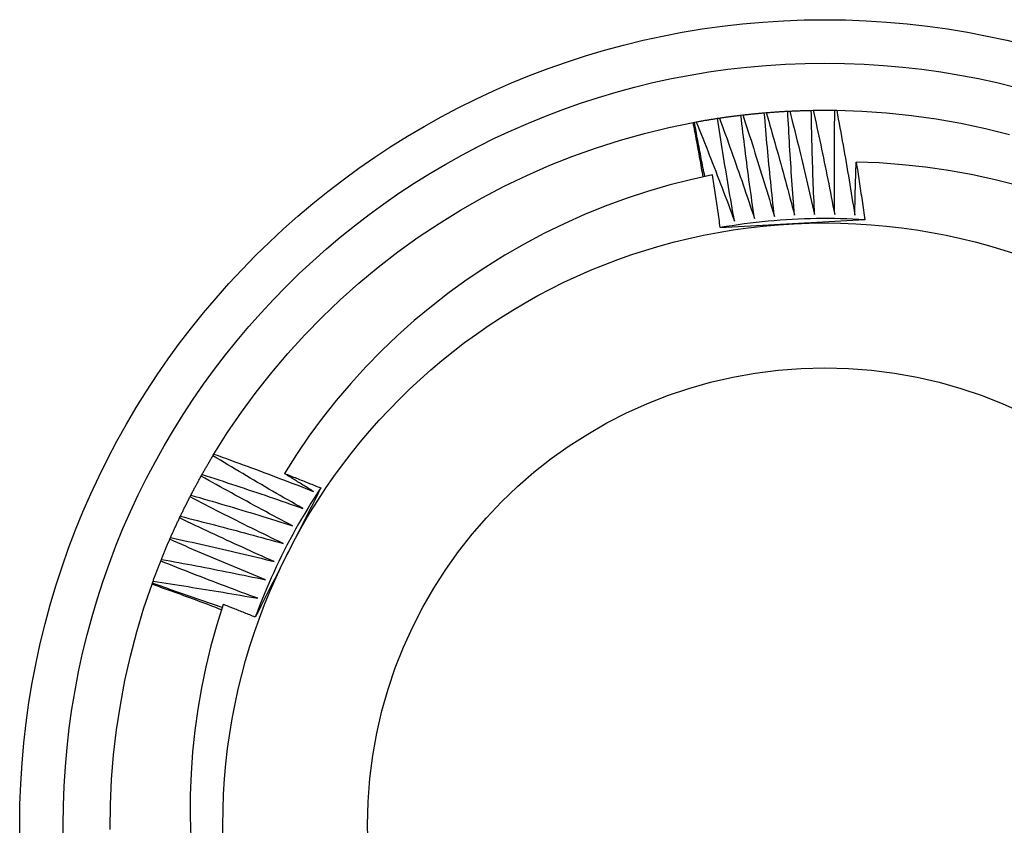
# Model space of a CAD drawing. Header units: inches. Extents: x 10 to 112, y 5 to 76.
# Tile 34 of 57: x 66.987 to 67.202, y 49.202 to 49.377. Entities that reach past the tile are written whole.
import ezdxf

# ---------------------------------------------------------------- set-up
doc = ezdxf.new("R2010")
doc.units = ezdxf.units.IN
doc.header["$MEASUREMENT"] = 0
doc.layers.add('Visible Edges(ANSI)', color=7, linetype='Continuous', lineweight=25)
doc.layers.add('Visible Tangent Edges(ANSI)', color=7, linetype='Continuous', lineweight=25)

msp = doc.modelspace()

# ---------------------------------------------------------------- linework, layer by layer
at = {"layer": 'Visible Edges(ANSI)'}
for p, q in [((67.14929, 49.35664), (67.1497, 49.35668)), ((67.1544, 49.35699), (67.15481, 49.35701)), ((67.15951, 49.35717), (67.15992, 49.35718)), ((67.16463, 49.35719), (67.16504, 49.35718)), ((67.13382, 49.35454), (67.13408, 49.35459)), ((67.13408, 49.35459), (67.13448, 49.35466)), ((67.13912, 49.35544), (67.13953, 49.3555)), ((67.1442, 49.35613), (67.1446, 49.35617)), ((67.02932, 49.28205), (67.02953, 49.2824)), ((67.02675, 49.27763), (67.02695, 49.27799)), ((67.02432, 49.27312), (67.02451, 49.27348)), ((67.02204, 49.26854), (67.02222, 49.2689)), ((67.01992, 49.26388), (67.02008, 49.26425)), ((67.01795, 49.25915), (67.0181, 49.25953)), ((67.01605, 49.25412), (67.01614, 49.25436)), ((67.01614, 49.25436), (67.01628, 49.25475))]:
    msp.add_line(p, q, dxfattribs=at)
at = {"layer": 'Visible Edges(ANSI)', "flags": 128}
for points in [[(67.1497, 49.35668), (67.14989, 49.35669), (67.15009, 49.35671), (67.15028, 49.35672), (67.15048, 49.35674), (67.15068, 49.35675), (67.15087, 49.35677), (67.15107, 49.35678), (67.15126, 49.3568), (67.15146, 49.35681), (67.15165, 49.35683), (67.15185, 49.35684), (67.15205, 49.35685), (67.15224, 49.35687), (67.15244, 49.35688), (67.15263, 49.35689), (67.15283, 49.3569), (67.15302, 49.35692), (67.15322, 49.35693), (67.15342, 49.35694), (67.15361, 49.35695), (67.15381, 49.35696), (67.154, 49.35697), (67.1542, 49.35698), (67.1544, 49.35699)], [(67.1497, 49.35668), (67.14997, 49.35575), (67.15024, 49.35483), (67.1505, 49.3539), (67.15077, 49.35298), (67.15103, 49.35205), (67.1513, 49.35113), (67.15156, 49.3502), (67.15182, 49.34927), (67.15208, 49.34835), (67.15234, 49.34742), (67.1526, 49.34649), (67.15286, 49.34556), (67.15311, 49.34464), (67.15337, 49.34371), (67.15362, 49.34278), (67.15387, 49.34185), (67.15413, 49.34092), (67.15438, 49.33999), (67.15462, 49.33906), (67.15487, 49.33813), (67.15512, 49.3372), (67.15536, 49.33626), (67.15561, 49.33533), (67.15585, 49.3344)], [(67.15585, 49.3344), (67.15578, 49.33534), (67.1557, 49.33628), (67.15563, 49.33722), (67.15556, 49.33816), (67.15549, 49.3391), (67.15542, 49.34004), (67.15536, 49.34098), (67.15529, 49.34192), (67.15523, 49.34286), (67.15516, 49.34381), (67.1551, 49.34475), (67.15504, 49.34569), (67.15498, 49.34663), (67.15492, 49.34757), (67.15486, 49.34851), (67.1548, 49.34945), (67.15475, 49.3504), (67.1547, 49.35134), (67.15464, 49.35228), (67.15459, 49.35322), (67.15454, 49.35417), (67.15449, 49.35511), (67.15444, 49.35605), (67.1544, 49.35699)], [(67.15481, 49.35701), (67.155, 49.35702), (67.1552, 49.35703), (67.15539, 49.35704), (67.15559, 49.35705), (67.15579, 49.35706), (67.15598, 49.35707), (67.15618, 49.35707), (67.15637, 49.35708), (67.15657, 49.35709), (67.15677, 49.3571), (67.15696, 49.3571), (67.15716, 49.35711), (67.15735, 49.35712), (67.15755, 49.35712), (67.15775, 49.35713), (67.15794, 49.35714), (67.15814, 49.35714), (67.15834, 49.35715), (67.15853, 49.35715), (67.15873, 49.35716), (67.15892, 49.35716), (67.15912, 49.35717), (67.15932, 49.35717), (67.15951, 49.35717)], [(67.15481, 49.35701), (67.15504, 49.35608), (67.15528, 49.35515), (67.15552, 49.35422), (67.15575, 49.35328), (67.15599, 49.35235), (67.15622, 49.35141), (67.15645, 49.35048), (67.15669, 49.34954), (67.15692, 49.34861), (67.15714, 49.34767), (67.15737, 49.34674), (67.1576, 49.3458), (67.15782, 49.34487), (67.15805, 49.34393), (67.15827, 49.34299), (67.15849, 49.34206), (67.15871, 49.34112), (67.15893, 49.34018), (67.15915, 49.33924), (67.15937, 49.3383), (67.15958, 49.33736), (67.1598, 49.33642), (67.16001, 49.33548), (67.16022, 49.33455)], [(67.16022, 49.33455), (67.16018, 49.33549), (67.16014, 49.33643), (67.1601, 49.33737), (67.16006, 49.33831), (67.16002, 49.33926), (67.15998, 49.3402), (67.15994, 49.34114), (67.15991, 49.34208), (67.15988, 49.34303), (67.15984, 49.34397), (67.15981, 49.34491), (67.15978, 49.34585), (67.15975, 49.3468), (67.15972, 49.34774), (67.1597, 49.34868), (67.15967, 49.34963), (67.15965, 49.35057), (67.15963, 49.35151), (67.1596, 49.35246), (67.15958, 49.3534), (67.15956, 49.35434), (67.15955, 49.35529), (67.15953, 49.35623), (67.15951, 49.35717)], [(67.15992, 49.35718), (67.16012, 49.35718), (67.16031, 49.35719), (67.16051, 49.35719), (67.16071, 49.35719), (67.1609, 49.35719), (67.1611, 49.3572), (67.1613, 49.3572), (67.16149, 49.3572), (67.16169, 49.3572), (67.16188, 49.3572), (67.16208, 49.3572), (67.16228, 49.3572), (67.16247, 49.3572), (67.16267, 49.3572), (67.16287, 49.3572), (67.16306, 49.3572), (67.16326, 49.3572), (67.16345, 49.3572), (67.16365, 49.3572), (67.16385, 49.3572), (67.16404, 49.35719), (67.16424, 49.35719), (67.16444, 49.35719), (67.16463, 49.35719)], [(67.15992, 49.35718), (67.16013, 49.35624), (67.16034, 49.3553), (67.16054, 49.35436), (67.16075, 49.35342), (67.16095, 49.35248), (67.16115, 49.35154), (67.16136, 49.3506), (67.16156, 49.34965), (67.16175, 49.34871), (67.16195, 49.34777), (67.16215, 49.34683), (67.16234, 49.34588), (67.16254, 49.34494), (67.16273, 49.344), (67.16292, 49.34305), (67.16311, 49.34211), (67.1633, 49.34117), (67.16349, 49.34022), (67.16368, 49.33928), (67.16386, 49.33833), (67.16405, 49.33738), (67.16423, 49.33644), (67.16442, 49.33549), (67.1646, 49.33455)], [(67.1646, 49.33455), (67.16458, 49.33549), (67.16457, 49.33643), (67.16456, 49.33738), (67.16455, 49.33832), (67.16455, 49.33926), (67.16454, 49.3402), (67.16454, 49.34115), (67.16453, 49.34209), (67.16453, 49.34303), (67.16453, 49.34398), (67.16453, 49.34492), (67.16453, 49.34586), (67.16453, 49.34681), (67.16453, 49.34775), (67.16454, 49.34869), (67.16454, 49.34964), (67.16455, 49.35058), (67.16456, 49.35153), (67.16457, 49.35247), (67.16458, 49.35341), (67.16459, 49.35436), (67.1646, 49.3553), (67.16462, 49.35624), (67.16463, 49.35719)], [(67.16504, 49.35718), (67.17048, 49.35699), (67.17591, 49.35662), (67.18132, 49.35605), (67.18671, 49.3553), (67.19207, 49.35436), (67.19739, 49.35323), (67.20267, 49.35191)], [(67.16504, 49.35718), (67.16522, 49.35623), (67.16539, 49.35529), (67.16557, 49.35434), (67.16574, 49.35339), (67.16592, 49.35245), (67.16609, 49.3515), (67.16626, 49.35055), (67.16643, 49.3496), (67.16659, 49.34866), (67.16676, 49.34771), (67.16693, 49.34676), (67.16709, 49.34581), (67.16725, 49.34486), (67.16741, 49.34391), (67.16758, 49.34296), (67.16774, 49.34201), (67.16789, 49.34106), (67.16805, 49.34011), (67.16821, 49.33916), (67.16836, 49.33821), (67.16851, 49.33726), (67.16867, 49.33631), (67.16882, 49.33536), (67.16897, 49.3344)], [(67.02953, 49.2824), (67.03244, 49.28701), (67.0355, 49.2915), (67.03872, 49.29589), (67.04209, 49.30016), (67.04561, 49.30431), (67.04927, 49.30834), (67.05307, 49.31223), (67.05701, 49.31599), (67.06107, 49.31961), (67.06526, 49.32309), (67.06957, 49.32641), (67.07399, 49.32959), (67.07852, 49.3326), (67.08315, 49.33546), (67.08788, 49.33815), (67.0927, 49.34068), (67.0976, 49.34303), (67.10259, 49.34522), (67.10765, 49.34722), (67.11277, 49.34905), (67.11796, 49.3507), (67.1232, 49.35217), (67.12849, 49.35345), (67.13382, 49.35454)], [(67.13597, 49.3427), (67.13589, 49.34319), (67.1358, 49.34369), (67.13572, 49.34418), (67.13563, 49.34468), (67.13554, 49.34517), (67.13545, 49.34566), (67.13537, 49.34616), (67.13528, 49.34665), (67.13519, 49.34714), (67.1351, 49.34764), (67.13501, 49.34813), (67.13492, 49.34863), (67.13483, 49.34912), (67.13474, 49.34961), (67.13465, 49.35011), (67.13456, 49.3506), (67.13447, 49.35109), (67.13438, 49.35158), (67.13428, 49.35208), (67.13419, 49.35257), (67.1341, 49.35306), (67.13401, 49.35356), (67.13391, 49.35405), (67.13382, 49.35454)], [(67.13633, 49.34278), (67.13624, 49.34327), (67.13614, 49.34376), (67.13604, 49.34425), (67.13594, 49.34474), (67.13585, 49.34524), (67.13575, 49.34573), (67.13565, 49.34622), (67.13556, 49.34671), (67.13546, 49.3472), (67.13537, 49.34769), (67.13527, 49.34819), (67.13518, 49.34868), (67.13509, 49.34917), (67.13499, 49.34966), (67.1349, 49.35016), (67.13481, 49.35065), (67.13471, 49.35114), (67.13462, 49.35163), (67.13453, 49.35213), (67.13444, 49.35262), (67.13435, 49.35311), (67.13426, 49.3536), (67.13417, 49.3541), (67.13408, 49.35459)], [(67.13448, 49.35466), (67.13467, 49.3547), (67.13486, 49.35473), (67.13506, 49.35477), (67.13525, 49.3548), (67.13544, 49.35484), (67.13564, 49.35487), (67.13583, 49.35491), (67.13602, 49.35494), (67.13622, 49.35497), (67.13641, 49.35501), (67.1366, 49.35504), (67.1368, 49.35507), (67.13699, 49.3551), (67.13718, 49.35513), (67.13738, 49.35517), (67.13757, 49.3552), (67.13777, 49.35523), (67.13796, 49.35526), (67.13815, 49.35529), (67.13835, 49.35532), (67.13854, 49.35535), (67.13874, 49.35538), (67.13893, 49.35541), (67.13912, 49.35544)], [(67.13448, 49.35466), (67.13484, 49.35377), (67.1352, 49.35288), (67.13555, 49.35198), (67.13591, 49.35109), (67.13626, 49.35019), (67.13662, 49.3493), (67.13697, 49.3484), (67.13732, 49.34751), (67.13767, 49.34661), (67.13802, 49.34571), (67.13837, 49.34482), (67.13872, 49.34392), (67.13906, 49.34302), (67.13941, 49.34212), (67.13975, 49.34122), (67.1401, 49.34032), (67.14044, 49.33942), (67.14078, 49.33852), (67.14112, 49.33762), (67.14146, 49.33671), (67.14179, 49.33581), (67.14213, 49.33491), (67.14246, 49.33401), (67.1428, 49.3331)], [(67.1428, 49.3331), (67.14263, 49.33403), (67.14247, 49.33496), (67.1423, 49.33589), (67.14214, 49.33682), (67.14198, 49.33775), (67.14182, 49.33867), (67.14166, 49.3396), (67.1415, 49.34053), (67.14134, 49.34146), (67.14118, 49.34239), (67.14103, 49.34332), (67.14088, 49.34426), (67.14072, 49.34519), (67.14057, 49.34612), (67.14042, 49.34705), (67.14027, 49.34798), (67.14013, 49.34891), (67.13998, 49.34984), (67.13983, 49.35078), (67.13969, 49.35171), (67.13955, 49.35264), (67.1394, 49.35357), (67.13926, 49.35451), (67.13912, 49.35544)], [(67.13953, 49.3555), (67.13972, 49.35553), (67.13992, 49.35556), (67.14011, 49.35559), (67.1403, 49.35562), (67.1405, 49.35564), (67.14069, 49.35567), (67.14089, 49.3557), (67.14108, 49.35573), (67.14128, 49.35575), (67.14147, 49.35578), (67.14167, 49.35581), (67.14186, 49.35583), (67.14205, 49.35586), (67.14225, 49.35588), (67.14244, 49.35591), (67.14264, 49.35593), (67.14283, 49.35596), (67.14303, 49.35598), (67.14322, 49.35601), (67.14342, 49.35603), (67.14361, 49.35606), (67.14381, 49.35608), (67.144, 49.3561), (67.1442, 49.35613)], [(67.13953, 49.3555), (67.13986, 49.3546), (67.14019, 49.35369), (67.14051, 49.35279), (67.14084, 49.35188), (67.14117, 49.35098), (67.14149, 49.35007), (67.14181, 49.34916), (67.14214, 49.34826), (67.14246, 49.34735), (67.14278, 49.34644), (67.1431, 49.34553), (67.14341, 49.34462), (67.14373, 49.34371), (67.14404, 49.3428), (67.14436, 49.34189), (67.14467, 49.34098), (67.14498, 49.34007), (67.14529, 49.33916), (67.1456, 49.33825), (67.14591, 49.33733), (67.14622, 49.33642), (67.14653, 49.33551), (67.14683, 49.33459), (67.14713, 49.33368)], [(67.14713, 49.33368), (67.147, 49.33461), (67.14686, 49.33554), (67.14673, 49.33648), (67.1466, 49.33741), (67.14647, 49.33835), (67.14634, 49.33928), (67.14621, 49.34021), (67.14608, 49.34115), (67.14595, 49.34208), (67.14583, 49.34302), (67.1457, 49.34395), (67.14558, 49.34489), (67.14546, 49.34582), (67.14534, 49.34676), (67.14522, 49.3477), (67.1451, 49.34863), (67.14498, 49.34957), (67.14487, 49.3505), (67.14475, 49.35144), (67.14464, 49.35238), (67.14453, 49.35331), (67.14442, 49.35425), (67.14431, 49.35519), (67.1442, 49.35613)], [(67.1446, 49.35617), (67.1448, 49.3562), (67.14499, 49.35622), (67.14519, 49.35624), (67.14538, 49.35626), (67.14558, 49.35628), (67.14577, 49.3563), (67.14597, 49.35633), (67.14616, 49.35635), (67.14636, 49.35637), (67.14655, 49.35639), (67.14675, 49.35641), (67.14694, 49.35643), (67.14714, 49.35645), (67.14733, 49.35646), (67.14753, 49.35648), (67.14773, 49.3565), (67.14792, 49.35652), (67.14812, 49.35654), (67.14831, 49.35656), (67.14851, 49.35657), (67.1487, 49.35659), (67.1489, 49.35661), (67.14909, 49.35663), (67.14929, 49.35664)], [(67.1446, 49.35617), (67.1449, 49.35526), (67.1452, 49.35434), (67.1455, 49.35343), (67.1458, 49.35251), (67.14609, 49.3516), (67.14639, 49.35068), (67.14668, 49.34976), (67.14697, 49.34884), (67.14726, 49.34793), (67.14755, 49.34701), (67.14784, 49.34609), (67.14813, 49.34517), (67.14841, 49.34425), (67.1487, 49.34333), (67.14898, 49.34241), (67.14927, 49.34149), (67.14955, 49.34057), (67.14983, 49.33965), (67.15011, 49.33873), (67.15039, 49.3378), (67.15066, 49.33688), (67.15094, 49.33596), (67.15121, 49.33503), (67.15149, 49.33411)], [(67.15149, 49.33411), (67.15138, 49.33505), (67.15128, 49.33598), (67.15117, 49.33692), (67.15107, 49.33786), (67.15097, 49.3388), (67.15087, 49.33974), (67.15078, 49.34067), (67.15068, 49.34161), (67.15058, 49.34255), (67.15049, 49.34349), (67.15039, 49.34443), (67.1503, 49.34537), (67.15021, 49.34631), (67.15012, 49.34724), (67.15003, 49.34818), (67.14995, 49.34912), (67.14986, 49.35006), (67.14977, 49.351), (67.14969, 49.35194), (67.14961, 49.35288), (67.14953, 49.35382), (67.14945, 49.35476), (67.14937, 49.3557), (67.14929, 49.35664)], [(67.16897, 49.3344), (67.16898, 49.33488), (67.16899, 49.33536), (67.169, 49.33584), (67.16901, 49.33632), (67.16902, 49.3368), (67.16903, 49.33728), (67.16904, 49.33776), (67.16905, 49.33824), (67.16906, 49.33872), (67.16908, 49.3392), (67.16909, 49.33968), (67.1691, 49.34016), (67.16911, 49.34064), (67.16913, 49.34112), (67.16914, 49.3416), (67.16916, 49.34208), (67.16917, 49.34256), (67.16918, 49.34304), (67.1692, 49.34352), (67.16921, 49.344), (67.16923, 49.34448), (67.16925, 49.34496), (67.16926, 49.34544), (67.16928, 49.34592)], [(67.20415, 49.34092), (67.19924, 49.34216), (67.1943, 49.34322), (67.18933, 49.34411), (67.18434, 49.34482), (67.17933, 49.34536), (67.17431, 49.34573), (67.16928, 49.34592)], [(67.16928, 49.34592), (67.16936, 49.34539), (67.16944, 49.34487), (67.16953, 49.34435), (67.16961, 49.34382), (67.16969, 49.3433), (67.16977, 49.34278), (67.16985, 49.34225), (67.16993, 49.34173), (67.17001, 49.34121), (67.17009, 49.34068), (67.17017, 49.34016), (67.17024, 49.33964), (67.17032, 49.33911), (67.1704, 49.33859), (67.17048, 49.33806), (67.17055, 49.33754), (67.17063, 49.33702), (67.17071, 49.33649), (67.17078, 49.33597), (67.17086, 49.33544), (67.17093, 49.33492), (67.17101, 49.33439), (67.17108, 49.33387), (67.17116, 49.33335)], [(67.13798, 49.34312), (67.13322, 49.34208), (67.12851, 49.34088), (67.12384, 49.33952), (67.11922, 49.338), (67.11466, 49.33633), (67.11016, 49.3345), (67.10572, 49.33252), (67.10134, 49.33038), (67.09704, 49.3281), (67.09281, 49.32567), (67.08867, 49.32309), (67.08463, 49.32038), (67.08068, 49.31753), (67.07684, 49.31455), (67.0731, 49.31144), (67.06948, 49.30821), (67.06596, 49.30486), (67.06257, 49.30138), (67.05929, 49.29779), (67.05613, 49.29408), (67.05311, 49.29026), (67.05021, 49.28633), (67.04746, 49.28231), (67.04485, 49.27821)], [(67.13971, 49.33166), (67.13964, 49.33214), (67.13957, 49.33261), (67.1395, 49.33309), (67.13943, 49.33357), (67.13936, 49.33405), (67.13929, 49.33453), (67.13922, 49.335), (67.13915, 49.33548), (67.13908, 49.33596), (67.13901, 49.33644), (67.13894, 49.33691), (67.13886, 49.33739), (67.13879, 49.33787), (67.13872, 49.33835), (67.13865, 49.33882), (67.13857, 49.3393), (67.1385, 49.33978), (67.13843, 49.34026), (67.13835, 49.34073), (67.13828, 49.34121), (67.1382, 49.34169), (67.13813, 49.34216), (67.13805, 49.34264), (67.13798, 49.34312)], [(67.17116, 49.33335), (67.16984, 49.33343), (67.16853, 49.33349), (67.16722, 49.33355), (67.1659, 49.33359), (67.16459, 49.33362), (67.16327, 49.33363), (67.16196, 49.33363), (67.16064, 49.33362), (67.15932, 49.3336), (67.15801, 49.33356), (67.1567, 49.33351), (67.15538, 49.33344), (67.15407, 49.33337), (67.15276, 49.33328), (67.15144, 49.33317), (67.15013, 49.33306), (67.14882, 49.33293), (67.14752, 49.33278), (67.14621, 49.33263), (67.14491, 49.33246), (67.1436, 49.33228), (67.1423, 49.33208), (67.141, 49.33188), (67.13971, 49.33166)], [(67.17116, 49.33335), (67.16985, 49.33327), (67.16854, 49.3332), (67.16724, 49.33313), (67.16593, 49.33306), (67.16462, 49.33299), (67.16331, 49.33292), (67.162, 49.33285), (67.16069, 49.33278), (67.15938, 49.33271), (67.15806, 49.33264), (67.15675, 49.33257), (67.15543, 49.3325), (67.15412, 49.33243), (67.1528, 49.33236), (67.15149, 49.33229), (67.15018, 49.33222), (67.14887, 49.33215), (67.14756, 49.33208), (67.14625, 49.33201), (67.14494, 49.33194), (67.14363, 49.33187), (67.14232, 49.3318), (67.14101, 49.33173), (67.13971, 49.33166)], [(67.02695, 49.27799), (67.02704, 49.27816), (67.02714, 49.27833), (67.02724, 49.2785), (67.02733, 49.27867), (67.02743, 49.27884), (67.02753, 49.27901), (67.02763, 49.27918), (67.02772, 49.27935), (67.02782, 49.27952), (67.02792, 49.27969), (67.02802, 49.27986), (67.02812, 49.28003), (67.02822, 49.2802), (67.02832, 49.28037), (67.02841, 49.28054), (67.02851, 49.28071), (67.02861, 49.28087), (67.02871, 49.28104), (67.02881, 49.28121), (67.02891, 49.28138), (67.02902, 49.28155), (67.02912, 49.28172), (67.02922, 49.28189), (67.02932, 49.28205)], [(67.04885, 49.2706), (67.04803, 49.27106), (67.04721, 49.27153), (67.04639, 49.272), (67.04557, 49.27246), (67.04475, 49.27293), (67.04393, 49.2734), (67.04312, 49.27388), (67.0423, 49.27435), (67.04148, 49.27482), (67.04067, 49.2753), (67.03985, 49.27577), (67.03904, 49.27625), (67.03823, 49.27673), (67.03741, 49.27721), (67.0366, 49.27769), (67.03579, 49.27817), (67.03498, 49.27865), (67.03417, 49.27913), (67.03336, 49.27962), (67.03255, 49.2801), (67.03174, 49.28059), (67.03093, 49.28108), (67.03013, 49.28156), (67.02932, 49.28205)], [(67.02953, 49.2824), (67.03044, 49.28208), (67.03134, 49.28175), (67.03225, 49.28143), (67.03315, 49.2811), (67.03406, 49.28077), (67.03496, 49.28044), (67.03587, 49.28011), (67.03677, 49.27978), (67.03767, 49.27944), (67.03858, 49.27911), (67.03948, 49.27877), (67.04038, 49.27843), (67.04128, 49.2781), (67.04218, 49.27776), (67.04308, 49.27742), (67.04398, 49.27707), (67.04488, 49.27673), (67.04578, 49.27639), (67.04668, 49.27604), (67.04758, 49.2757), (67.04848, 49.27535), (67.04938, 49.275), (67.05028, 49.27465), (67.05118, 49.2743)], [(67.02451, 49.27348), (67.0246, 49.27366), (67.02469, 49.27383), (67.02478, 49.27401), (67.02487, 49.27418), (67.02496, 49.27435), (67.02506, 49.27453), (67.02515, 49.2747), (67.02524, 49.27487), (67.02533, 49.27505), (67.02543, 49.27522), (67.02552, 49.27539), (67.02561, 49.27556), (67.0257, 49.27574), (67.0258, 49.27591), (67.02589, 49.27608), (67.02599, 49.27625), (67.02608, 49.27643), (67.02617, 49.2766), (67.02627, 49.27677), (67.02636, 49.27694), (67.02646, 49.27711), (67.02655, 49.27729), (67.02665, 49.27746), (67.02675, 49.27763)], [(67.04664, 49.26682), (67.0458, 49.26726), (67.04497, 49.2677), (67.04414, 49.26814), (67.0433, 49.26858), (67.04247, 49.26902), (67.04164, 49.26946), (67.0408, 49.26991), (67.03997, 49.27035), (67.03914, 49.2708), (67.03831, 49.27125), (67.03748, 49.2717), (67.03665, 49.27215), (67.03582, 49.2726), (67.035, 49.27305), (67.03417, 49.2735), (67.03334, 49.27396), (67.03252, 49.27441), (67.03169, 49.27487), (67.03086, 49.27533), (67.03004, 49.27578), (67.02922, 49.27624), (67.02839, 49.2767), (67.02757, 49.27717), (67.02675, 49.27763)], [(67.02695, 49.27799), (67.02786, 49.27769), (67.02878, 49.2774), (67.02969, 49.2771), (67.03061, 49.2768), (67.03152, 49.2765), (67.03244, 49.2762), (67.03335, 49.2759), (67.03427, 49.2756), (67.03518, 49.27529), (67.0361, 49.27499), (67.03701, 49.27468), (67.03792, 49.27437), (67.03883, 49.27407), (67.03975, 49.27376), (67.04066, 49.27345), (67.04157, 49.27313), (67.04248, 49.27282), (67.04339, 49.27251), (67.0443, 49.27219), (67.04521, 49.27187), (67.04612, 49.27156), (67.04703, 49.27124), (67.04794, 49.27092), (67.04885, 49.2706)], [(67.04485, 49.27821), (67.04518, 49.27808), (67.04551, 49.27795), (67.04584, 49.27782), (67.04617, 49.27769), (67.0465, 49.27756), (67.04684, 49.27743), (67.04717, 49.2773), (67.0475, 49.27717), (67.04783, 49.27703), (67.04816, 49.2769), (67.04849, 49.27677), (67.04882, 49.27664), (67.04915, 49.27651), (67.04948, 49.27638), (67.04981, 49.27625), (67.05015, 49.27611), (67.05048, 49.27598), (67.05081, 49.27585), (67.05114, 49.27572), (67.05147, 49.27559), (67.0518, 49.27545), (67.05213, 49.27532), (67.05246, 49.27519), (67.05279, 49.27505)], [(67.05118, 49.2743), (67.05091, 49.27446), (67.05065, 49.27462), (67.05038, 49.27478), (67.05012, 49.27495), (67.04985, 49.27511), (67.04959, 49.27527), (67.04933, 49.27543), (67.04906, 49.27559), (67.0488, 49.27576), (67.04853, 49.27592), (67.04827, 49.27608), (67.04801, 49.27624), (67.04774, 49.27641), (67.04748, 49.27657), (67.04722, 49.27673), (67.04695, 49.2769), (67.04669, 49.27706), (67.04643, 49.27722), (67.04616, 49.27739), (67.0459, 49.27755), (67.04564, 49.27772), (67.04537, 49.27788), (67.04511, 49.27804), (67.04485, 49.27821)], [(67.02222, 49.2689), (67.02231, 49.26908), (67.02239, 49.26926), (67.02248, 49.26943), (67.02256, 49.26961), (67.02265, 49.26979), (67.02273, 49.26996), (67.02282, 49.27014), (67.02291, 49.27032), (67.02299, 49.27049), (67.02308, 49.27067), (67.02317, 49.27084), (67.02325, 49.27102), (67.02334, 49.2712), (67.02343, 49.27137), (67.02352, 49.27155), (67.02361, 49.27172), (67.02369, 49.2719), (67.02378, 49.27207), (67.02387, 49.27225), (67.02396, 49.27242), (67.02405, 49.2726), (67.02414, 49.27277), (67.02423, 49.27295), (67.02432, 49.27312)], [(67.04456, 49.26297), (67.04371, 49.26338), (67.04286, 49.26379), (67.04201, 49.26421), (67.04116, 49.26462), (67.04032, 49.26504), (67.03947, 49.26545), (67.03862, 49.26587), (67.03778, 49.26629), (67.03693, 49.2667), (67.03609, 49.26712), (67.03525, 49.26755), (67.0344, 49.26797), (67.03356, 49.26839), (67.03272, 49.26882), (67.03187, 49.26924), (67.03103, 49.26967), (67.03019, 49.2701), (67.02935, 49.27052), (67.02851, 49.27095), (67.02767, 49.27139), (67.02683, 49.27182), (67.026, 49.27225), (67.02516, 49.27268), (67.02432, 49.27312)], [(67.02451, 49.27348), (67.02543, 49.27322), (67.02636, 49.27295), (67.02728, 49.27269), (67.02821, 49.27242), (67.02913, 49.27215), (67.03006, 49.27188), (67.03098, 49.27161), (67.0319, 49.27134), (67.03283, 49.27106), (67.03375, 49.27079), (67.03467, 49.27051), (67.0356, 49.27024), (67.03652, 49.26996), (67.03744, 49.26968), (67.03836, 49.2694), (67.03928, 49.26912), (67.0402, 49.26883), (67.04112, 49.26855), (67.04204, 49.26826), (67.04296, 49.26798), (67.04388, 49.26769), (67.0448, 49.2674), (67.04572, 49.26711), (67.04664, 49.26682)], [(67.05279, 49.27505), (67.0522, 49.27389), (67.05161, 49.27272), (67.05101, 49.27155), (67.05042, 49.27038), (67.04983, 49.26921), (67.04923, 49.26804), (67.04864, 49.26688), (67.04804, 49.2657), (67.04745, 49.26453), (67.04685, 49.26336), (67.04626, 49.26219), (67.04566, 49.26101), (67.04506, 49.25984), (67.04446, 49.25867), (67.04387, 49.25749), (67.04327, 49.25632), (67.04268, 49.25515), (67.04208, 49.25398), (67.04149, 49.25281), (67.0409, 49.25164), (67.0403, 49.25048), (67.03971, 49.24931), (67.03912, 49.24814), (67.03853, 49.24697)], [(67.05279, 49.27505), (67.05206, 49.27396), (67.05135, 49.27285), (67.05064, 49.27174), (67.04995, 49.27062), (67.04927, 49.2695), (67.0486, 49.26837), (67.04794, 49.26723), (67.04729, 49.26608), (67.04666, 49.26493), (67.04603, 49.26377), (67.04542, 49.26261), (67.04482, 49.26144), (67.04423, 49.26026), (67.04365, 49.25908), (67.04308, 49.25789), (67.04253, 49.2567), (67.04199, 49.2555), (67.04146, 49.2543), (67.04094, 49.25309), (67.04043, 49.25188), (67.03994, 49.25066), (67.03945, 49.24943), (67.03898, 49.2482), (67.03853, 49.24697)], [(67.02222, 49.2689), (67.02315, 49.26867), (67.02409, 49.26844), (67.02502, 49.2682), (67.02595, 49.26796), (67.02689, 49.26772), (67.02782, 49.26749), (67.02875, 49.26724), (67.02968, 49.267), (67.03062, 49.26676), (67.03155, 49.26652), (67.03248, 49.26627), (67.03341, 49.26602), (67.03434, 49.26578), (67.03527, 49.26553), (67.0362, 49.26528), (67.03713, 49.26503), (67.03806, 49.26477), (67.03899, 49.26452), (67.03992, 49.26426), (67.04085, 49.26401), (67.04177, 49.26375), (67.0427, 49.26349), (67.04363, 49.26323), (67.04456, 49.26297)], [(67.02008, 49.26425), (67.02016, 49.26443), (67.02024, 49.26461), (67.02032, 49.26479), (67.0204, 49.26497), (67.02048, 49.26515), (67.02056, 49.26533), (67.02064, 49.26551), (67.02072, 49.26569), (67.0208, 49.26587), (67.02088, 49.26604), (67.02097, 49.26622), (67.02105, 49.2664), (67.02113, 49.26658), (67.02121, 49.26676), (67.02129, 49.26694), (67.02138, 49.26711), (67.02146, 49.26729), (67.02154, 49.26747), (67.02162, 49.26765), (67.02171, 49.26783), (67.02179, 49.268), (67.02188, 49.26818), (67.02196, 49.26836), (67.02204, 49.26854)], [(67.04261, 49.25906), (67.04174, 49.25944), (67.04088, 49.25982), (67.04002, 49.26021), (67.03916, 49.26059), (67.0383, 49.26098), (67.03744, 49.26137), (67.03658, 49.26176), (67.03572, 49.26215), (67.03486, 49.26254), (67.034, 49.26293), (67.03315, 49.26332), (67.03229, 49.26372), (67.03143, 49.26411), (67.03058, 49.26451), (67.02972, 49.26491), (67.02887, 49.26531), (67.02801, 49.26571), (67.02716, 49.26611), (67.0263, 49.26651), (67.02545, 49.26691), (67.0246, 49.26732), (67.02375, 49.26772), (67.02289, 49.26813), (67.02204, 49.26854)], [(67.0181, 49.25953), (67.01818, 49.25971), (67.01825, 49.2599), (67.01832, 49.26008), (67.0184, 49.26026), (67.01847, 49.26044), (67.01854, 49.26062), (67.01862, 49.26081), (67.01869, 49.26099), (67.01877, 49.26117), (67.01884, 49.26135), (67.01892, 49.26153), (67.01899, 49.26171), (67.01907, 49.26189), (67.01915, 49.26207), (67.01922, 49.26225), (67.0193, 49.26244), (67.01938, 49.26262), (67.01945, 49.2628), (67.01953, 49.26298), (67.01961, 49.26316), (67.01969, 49.26334), (67.01976, 49.26352), (67.01984, 49.2637), (67.01992, 49.26388)], [(67.04078, 49.25508), (67.03991, 49.25544), (67.03903, 49.25579), (67.03816, 49.25615), (67.03729, 49.2565), (67.03641, 49.25686), (67.03554, 49.25722), (67.03467, 49.25758), (67.0338, 49.25794), (67.03293, 49.25831), (67.03206, 49.25867), (67.03119, 49.25903), (67.03032, 49.2594), (67.02945, 49.25977), (67.02858, 49.26014), (67.02771, 49.2605), (67.02685, 49.26087), (67.02598, 49.26125), (67.02511, 49.26162), (67.02424, 49.26199), (67.02338, 49.26237), (67.02251, 49.26274), (67.02165, 49.26312), (67.02078, 49.2635), (67.01992, 49.26388)], [(67.02008, 49.26425), (67.02102, 49.26405), (67.02197, 49.26385), (67.02291, 49.26364), (67.02385, 49.26343), (67.02479, 49.26323), (67.02573, 49.26302), (67.02667, 49.26281), (67.02761, 49.2626), (67.02854, 49.26239), (67.02948, 49.26217), (67.03042, 49.26196), (67.03136, 49.26174), (67.0323, 49.26152), (67.03324, 49.26131), (67.03418, 49.26109), (67.03511, 49.26087), (67.03605, 49.26064), (67.03699, 49.26042), (67.03792, 49.2602), (67.03886, 49.25997), (67.0398, 49.25975), (67.04073, 49.25952), (67.04167, 49.25929), (67.04261, 49.25906)], [(67.01628, 49.25475), (67.01634, 49.25493), (67.01641, 49.25512), (67.01648, 49.2553), (67.01655, 49.25549), (67.01661, 49.25567), (67.01668, 49.25586), (67.01675, 49.25604), (67.01682, 49.25622), (67.01689, 49.25641), (67.01696, 49.25659), (67.01703, 49.25677), (67.0171, 49.25696), (67.01717, 49.25714), (67.01724, 49.25732), (67.01731, 49.25751), (67.01738, 49.25769), (67.01745, 49.25787), (67.01752, 49.25806), (67.01759, 49.25824), (67.01766, 49.25842), (67.01773, 49.2586), (67.01781, 49.25879), (67.01788, 49.25897), (67.01795, 49.25915)], [(67.03909, 49.25105), (67.0382, 49.25137), (67.03732, 49.2517), (67.03644, 49.25203), (67.03555, 49.25235), (67.03467, 49.25268), (67.03378, 49.25301), (67.0329, 49.25335), (67.03202, 49.25368), (67.03114, 49.25401), (67.03025, 49.25435), (67.02937, 49.25468), (67.02849, 49.25502), (67.02761, 49.25536), (67.02673, 49.2557), (67.02585, 49.25604), (67.02497, 49.25638), (67.02409, 49.25672), (67.02321, 49.25707), (67.02234, 49.25741), (67.02146, 49.25776), (67.02058, 49.2581), (67.0197, 49.25845), (67.01883, 49.2588), (67.01795, 49.25915)], [(67.0181, 49.25953), (67.01905, 49.25936), (67.02, 49.25919), (67.02094, 49.25901), (67.02189, 49.25884), (67.02284, 49.25866), (67.02378, 49.25848), (67.02473, 49.25831), (67.02567, 49.25813), (67.02662, 49.25794), (67.02757, 49.25776), (67.02851, 49.25758), (67.02946, 49.25739), (67.0304, 49.25721), (67.03135, 49.25702), (67.03229, 49.25683), (67.03323, 49.25664), (67.03418, 49.25645), (67.03512, 49.25626), (67.03607, 49.25607), (67.03701, 49.25587), (67.03795, 49.25568), (67.0389, 49.25548), (67.03984, 49.25528), (67.04078, 49.25508)], [(67.00695, 49.20075), (67.00701, 49.20619), (67.00726, 49.21162), (67.0077, 49.21705), (67.00834, 49.22245), (67.00916, 49.22783), (67.01017, 49.23318), (67.01136, 49.23849), (67.01274, 49.24375), (67.0143, 49.24897), (67.01605, 49.25412)], [(67.03118, 49.24856), (67.03055, 49.2488), (67.02992, 49.24904), (67.0293, 49.24928), (67.02867, 49.24951), (67.02804, 49.24975), (67.02741, 49.24998), (67.02678, 49.25022), (67.02615, 49.25045), (67.02552, 49.25069), (67.02489, 49.25092), (67.02426, 49.25115), (67.02363, 49.25138), (67.023, 49.25161), (67.02237, 49.25185), (67.02174, 49.25208), (67.02111, 49.2523), (67.02048, 49.25253), (67.01984, 49.25276), (67.01921, 49.25299), (67.01858, 49.25322), (67.01795, 49.25344), (67.01732, 49.25367), (67.01668, 49.2539), (67.01605, 49.25412)], [(67.03133, 49.24903), (67.0307, 49.24925), (67.03006, 49.24946), (67.02943, 49.24968), (67.02879, 49.2499), (67.02816, 49.25012), (67.02752, 49.25033), (67.02689, 49.25055), (67.02626, 49.25077), (67.02562, 49.25099), (67.02499, 49.25121), (67.02435, 49.25144), (67.02372, 49.25166), (67.02309, 49.25188), (67.02246, 49.2521), (67.02182, 49.25233), (67.02119, 49.25255), (67.02056, 49.25278), (67.01993, 49.253), (67.01929, 49.25323), (67.01866, 49.25345), (67.01803, 49.25368), (67.0174, 49.25391), (67.01677, 49.25414), (67.01614, 49.25436)], [(67.01628, 49.25475), (67.01723, 49.25461), (67.01818, 49.25447), (67.01913, 49.25433), (67.02008, 49.25418), (67.02104, 49.25404), (67.02199, 49.25389), (67.02294, 49.25374), (67.02389, 49.25359), (67.02484, 49.25344), (67.02579, 49.25329), (67.02674, 49.25314), (67.02769, 49.25299), (67.02864, 49.25283), (67.0296, 49.25268), (67.03055, 49.25252), (67.0315, 49.25236), (67.03245, 49.2522), (67.0334, 49.25204), (67.03434, 49.25188), (67.03529, 49.25171), (67.03624, 49.25155), (67.03719, 49.25138), (67.03814, 49.25122), (67.03909, 49.25105)], [(67.03156, 49.24973), (67.03015, 49.24525), (67.02888, 49.24073), (67.02776, 49.23616), (67.02681, 49.23157), (67.02601, 49.22695), (67.02536, 49.22231), (67.02488, 49.21765), (67.02455, 49.21298), (67.02438, 49.2083), (67.02436, 49.20362), (67.02451, 49.19894)], [(67.03853, 49.24697), (67.03824, 49.24709), (67.03795, 49.2472), (67.03766, 49.24732), (67.03737, 49.24744), (67.03708, 49.24755), (67.03679, 49.24767), (67.0365, 49.24778), (67.03621, 49.2479), (67.03592, 49.24801), (67.03563, 49.24813), (67.03534, 49.24824), (67.03505, 49.24836), (67.03476, 49.24847), (67.03447, 49.24859), (67.03418, 49.2487), (67.03389, 49.24882), (67.0336, 49.24893), (67.03331, 49.24904), (67.03302, 49.24916), (67.03273, 49.24927), (67.03244, 49.24939), (67.03214, 49.2495), (67.03185, 49.24961), (67.03156, 49.24973)]]:
    msp.add_lwpolyline(points, dxfattribs=at)
at = {"layer": 'Visible Edges(ANSI)'}
for radius in [0.1752, 0.16575, 0.131]:
    msp.add_circle((67.16246, 49.20169), radius, dxfattribs=at)
at = {"layer": 'Visible Tangent Edges(ANSI)'}
msp.add_circle((67.16246, 49.20169), 0.0995, dxfattribs=at)

doc.saveas('drawing.dxf')
